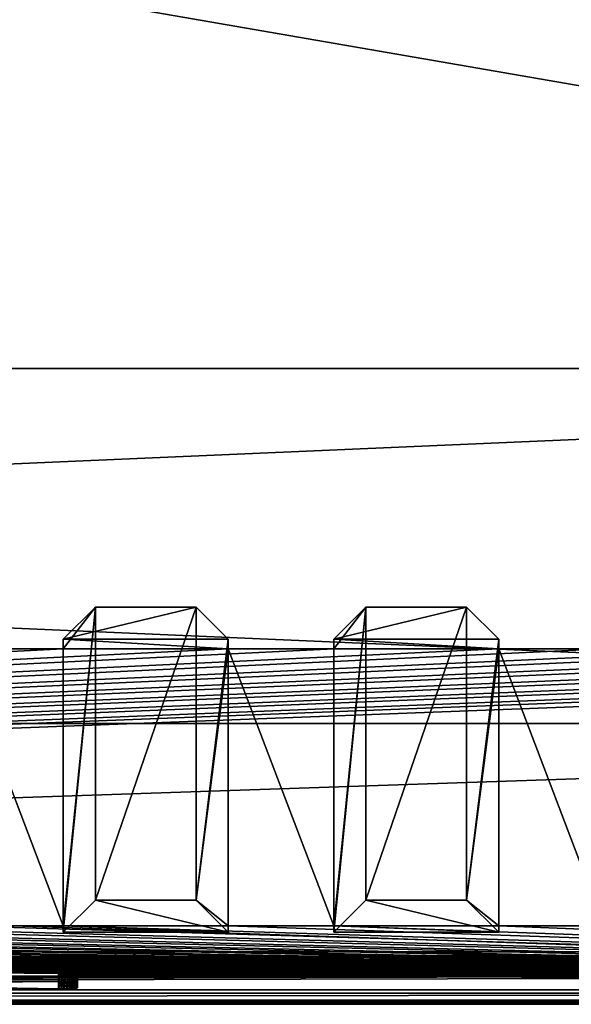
# Model space of a CAD drawing. Header units: inches. Extents: x -29.4 to 29.4, y 0 to 14.
# Tile 32 of 40: x 13.5 to 17.5, y 0 to 7. Entities that reach past the tile are written whole.
import ezdxf

# ---------------------------------------------------------------- set-up
doc = ezdxf.new("R2010")
doc.units = ezdxf.units.IN
doc.header["$LTSCALE"] = 65.185185
doc.header["$MEASUREMENT"] = 0
for name, color, linetype in [('10', 7, 'CONTINUOUS'), ('11', 7, 'CONTINUOUS'), ('113', 7, 'CONTINUOUS'), ('115', 7, 'CONTINUOUS'), ('116', 7, 'CONTINUOUS'), ('117', 7, 'CONTINUOUS'), ('12', 7, 'CONTINUOUS'), ('13', 7, 'CONTINUOUS'), ('133', 7, 'CONTINUOUS'), ('134', 7, 'CONTINUOUS'), ('17', 7, 'CONTINUOUS'), ('173', 7, 'CONTINUOUS'), ('174', 7, 'CONTINUOUS'), ('175', 7, 'CONTINUOUS'), ('176', 7, 'CONTINUOUS'), ('177', 7, 'CONTINUOUS'), ('178', 7, 'CONTINUOUS'), ('18', 7, 'CONTINUOUS'), ('185', 7, 'CONTINUOUS'), ('186', 7, 'CONTINUOUS'), ('187', 7, 'CONTINUOUS'), ('188', 7, 'CONTINUOUS'), ('189', 7, 'CONTINUOUS'), ('19', 7, 'CONTINUOUS'), ('190', 7, 'CONTINUOUS'), ('20', 7, 'CONTINUOUS'), ('21', 7, 'CONTINUOUS'), ('22', 7, 'CONTINUOUS'), ('23', 7, 'CONTINUOUS'), ('3', 7, 'CONTINUOUS'), ('4', 7, 'CONTINUOUS'), ('5', 7, 'CONTINUOUS'), ('6', 7, 'CONTINUOUS'), ('7', 7, 'CONTINUOUS'), ('8', 7, 'CONTINUOUS'), ('9', 7, 'CONTINUOUS')]:
    doc.layers.add(name, color=color, linetype=linetype)

msp = doc.modelspace()

# ---------------------------------------------------------------- linework, layer by layer
at = {"layer": '10', "color": 7, "linetype": 'Continuous'}
for points in [[(-29.226, 0, -0.5), (29.226, 0, -0.5), (-29.226, -0.015, -0.5), (-29.226, 0, -0.5)], [(29.226, 0, -0.5), (-29.226, -0.03, -0.5), (-29.226, -0.015, -0.5), (29.226, 0, -0.5)], [(-29.226, -0.03, -0.5), (29.226, 0, -0.5), (29.226, -0.015, -0.5), (-29.226, -0.03, -0.5)], [(29.226, -0.03, -0.5), (-29.226, -0.03, -0.5), (29.226, -0.015, -0.5), (29.226, -0.03, -0.5)]]:
    msp.add_3dface(points, dxfattribs=at)
at = {"layer": '11', "color": 7, "linetype": 'Continuous'}
for points in [[(29.1635, 1.97, -0.03), (29.1635, 0, -0.03), (-29.1635, 0, -0.03), (29.1635, 1.97, -0.03)], [(29.1635, 1.97, -0.03), (-29.1635, 0, -0.03), (-29.1635, 1.97, -0.03), (29.1635, 1.97, -0.03)]]:
    msp.add_3dface(points, dxfattribs=at)
at = {"layer": '113', "color": 7, "linetype": 'Continuous'}
for points in [[(13.8155, 0.0805, 20.1874), (8.1845, 0.0805, 20.1874), (13.8155, 0.132, 19.2048), (13.8155, 0.0805, 20.1874)], [(13.8155, 0.132, 19.2048), (8.1845, 0.0805, 20.1874), (8.1845, 0.132, 19.2048), (13.8155, 0.132, 19.2048)], [(13.837, 0.0806, 20.1857), (13.8155, 0.0805, 20.1874), (13.837, 0.132, 19.2065), (13.837, 0.0806, 20.1857)], [(13.837, 0.132, 19.2065), (13.8155, 0.0805, 20.1874), (13.8155, 0.132, 19.2048), (13.837, 0.132, 19.2065)], [(13.858, 0.1317, 19.2115), (13.837, 0.0806, 20.1857), (13.837, 0.132, 19.2065), (13.858, 0.1317, 19.2115)], [(13.858, 0.0809, 20.1807), (13.837, 0.0806, 20.1857), (13.858, 0.1317, 19.2115), (13.858, 0.0809, 20.1807)], [(13.8779, 0.1313, 19.2197), (13.858, 0.0809, 20.1807), (13.858, 0.1317, 19.2115), (13.8779, 0.1313, 19.2197)], [(13.8779, 0.0813, 20.1725), (13.858, 0.0809, 20.1807), (13.8779, 0.1313, 19.2197), (13.8779, 0.0813, 20.1725)], [(13.8963, 0.1307, 19.231), (13.8779, 0.0813, 20.1725), (13.8779, 0.1313, 19.2197), (13.8963, 0.1307, 19.231)], [(13.8963, 0.0819, 20.1612), (13.8779, 0.0813, 20.1725), (13.8963, 0.1307, 19.231), (13.8963, 0.0819, 20.1612)], [(13.9127, 0.1299, 19.245), (13.8963, 0.0819, 20.1612), (13.8963, 0.1307, 19.231), (13.9127, 0.1299, 19.245)], [(13.9127, 0.0827, 20.1472), (13.8963, 0.0819, 20.1612), (13.9127, 0.1299, 19.245), (13.9127, 0.0827, 20.1472)], [(13.9267, 0.1291, 19.2614), (13.9127, 0.0827, 20.1472), (13.9127, 0.1299, 19.245), (13.9267, 0.1291, 19.2614)], [(13.9267, 0.0835, 20.1308), (13.9127, 0.0827, 20.1472), (13.9267, 0.1291, 19.2614), (13.9267, 0.0835, 20.1308)], [(13.938, 0.1281, 19.2798), (13.9267, 0.0835, 20.1308), (13.9267, 0.1291, 19.2614), (13.938, 0.1281, 19.2798)], [(13.938, 0.0845, 20.1125), (13.9267, 0.0835, 20.1308), (13.938, 0.1281, 19.2798), (13.938, 0.0845, 20.1125)], [(13.9463, 0.1271, 19.2997), (13.938, 0.0845, 20.1125), (13.938, 0.1281, 19.2798), (13.9463, 0.1271, 19.2997)], [(13.9463, 0.0855, 20.0926), (13.938, 0.0845, 20.1125), (13.9463, 0.1271, 19.2997), (13.9463, 0.0855, 20.0926)], [(13.9513, 0.126, 19.3206), (13.9463, 0.0855, 20.0926), (13.9463, 0.1271, 19.2997), (13.9513, 0.126, 19.3206)], [(13.9513, 0.0866, 20.0716), (13.9463, 0.0855, 20.0926), (13.9513, 0.126, 19.3206), (13.9513, 0.0866, 20.0716)], [(13.953, 0.1249, 19.3421), (13.9513, 0.0866, 20.0716), (13.9513, 0.126, 19.3206), (13.953, 0.1249, 19.3421)], [(13.953, 0.0877, 20.0501), (13.9513, 0.0866, 20.0716), (13.953, 0.1249, 19.3421), (13.953, 0.0877, 20.0501)]]:
    msp.add_3dface(points, dxfattribs=at)
at = {"layer": '115', "color": 7, "linetype": 'Continuous'}
for points in [[(8.1845, 0.2219, 19.2095), (13.8155, 0.2219, 19.2095), (8.1845, 0.132, 19.2048), (8.1845, 0.2219, 19.2095)], [(13.8155, 0.2219, 19.2095), (13.8155, 0.132, 19.2048), (8.1845, 0.132, 19.2048), (13.8155, 0.2219, 19.2095)]]:
    msp.add_3dface(points, dxfattribs=at)
at = {"layer": '116', "color": 7, "linetype": 'Continuous'}
for points in [[(13.953, 0.2147, 19.3468), (13.953, 0.1776, 20.0548), (13.953, 0.1249, 19.3421), (13.953, 0.2147, 19.3468)], [(13.953, 0.1776, 20.0548), (13.953, 0.0877, 20.0501), (13.953, 0.1249, 19.3421), (13.953, 0.1776, 20.0548)]]:
    msp.add_3dface(points, dxfattribs=at)
at = {"layer": '117', "color": 7, "linetype": 'Continuous'}
for points in [[(13.8155, 0.1704, 20.1921), (8.1845, 0.1704, 20.1921), (13.8155, 0.0805, 20.1874), (13.8155, 0.1704, 20.1921)], [(8.1845, 0.1704, 20.1921), (8.1845, 0.0805, 20.1874), (13.8155, 0.0805, 20.1874), (8.1845, 0.1704, 20.1921)]]:
    msp.add_3dface(points, dxfattribs=at)
at = {"layer": '12', "color": 7, "linetype": 'Continuous'}
for points in [[(29.1635, 1.97), (29.1635, 1.97, -0.03), (-29.1635, 1.97, -0.03), (29.1635, 1.97)], [(29.1635, 1.97), (-29.1635, 1.97, -0.03), (-29.1635, 1.97), (29.1635, 1.97)]]:
    msp.add_3dface(points, dxfattribs=at)
at = {"layer": '13', "color": 7, "linetype": 'Continuous'}
for points in [[(25.7058, 14), (29.1635, 4.5), (-29.1635, 1.97), (25.7058, 14)], [(-25.7058, 14), (25.7058, 14), (-29.1635, 1.97), (-25.7058, 14)], [(29.1635, 4.5), (29.1635, 1.97), (-29.1635, 1.97), (29.1635, 4.5)]]:
    msp.add_3dface(points, dxfattribs=at)
at = {"layer": '133', "color": 7, "linetype": 'Continuous'}
for points in [[(13.8155, 0.2219, 19.2095), (13.837, 0.2218, 19.2112), (13.8155, 0.132, 19.2048), (13.8155, 0.2219, 19.2095)], [(13.837, 0.2218, 19.2112), (13.837, 0.132, 19.2065), (13.8155, 0.132, 19.2048), (13.837, 0.2218, 19.2112)], [(13.837, 0.2218, 19.2112), (13.858, 0.2216, 19.2162), (13.837, 0.132, 19.2065), (13.837, 0.2218, 19.2112)], [(13.858, 0.2216, 19.2162), (13.858, 0.1317, 19.2115), (13.837, 0.132, 19.2065), (13.858, 0.2216, 19.2162)], [(13.858, 0.2216, 19.2162), (13.8779, 0.2211, 19.2245), (13.858, 0.1317, 19.2115), (13.858, 0.2216, 19.2162)], [(13.8779, 0.2211, 19.2245), (13.8779, 0.1313, 19.2197), (13.858, 0.1317, 19.2115), (13.8779, 0.2211, 19.2245)], [(13.8779, 0.2211, 19.2245), (13.8963, 0.2205, 19.2357), (13.8779, 0.1313, 19.2197), (13.8779, 0.2211, 19.2245)], [(13.8963, 0.2205, 19.2357), (13.8963, 0.1307, 19.231), (13.8779, 0.1313, 19.2197), (13.8963, 0.2205, 19.2357)], [(13.8963, 0.2205, 19.2357), (13.9127, 0.2198, 19.2497), (13.8963, 0.1307, 19.231), (13.8963, 0.2205, 19.2357)], [(13.9127, 0.2198, 19.2497), (13.9127, 0.1299, 19.245), (13.8963, 0.1307, 19.231), (13.9127, 0.2198, 19.2497)], [(13.9127, 0.2198, 19.2497), (13.9267, 0.219, 19.2661), (13.9127, 0.1299, 19.245), (13.9127, 0.2198, 19.2497)], [(13.9267, 0.219, 19.2661), (13.9267, 0.1291, 19.2614), (13.9127, 0.1299, 19.245), (13.9267, 0.219, 19.2661)], [(13.9267, 0.219, 19.2661), (13.938, 0.218, 19.2845), (13.9267, 0.1291, 19.2614), (13.9267, 0.219, 19.2661)], [(13.938, 0.218, 19.2845), (13.938, 0.1281, 19.2798), (13.9267, 0.1291, 19.2614), (13.938, 0.218, 19.2845)], [(13.938, 0.218, 19.2845), (13.9463, 0.217, 19.3044), (13.938, 0.1281, 19.2798), (13.938, 0.218, 19.2845)], [(13.9463, 0.217, 19.3044), (13.9463, 0.1271, 19.2997), (13.938, 0.1281, 19.2798), (13.9463, 0.217, 19.3044)], [(13.9463, 0.217, 19.3044), (13.9513, 0.2159, 19.3253), (13.9463, 0.1271, 19.2997), (13.9463, 0.217, 19.3044)], [(13.9513, 0.2159, 19.3253), (13.9513, 0.126, 19.3206), (13.9463, 0.1271, 19.2997), (13.9513, 0.2159, 19.3253)], [(13.9513, 0.2159, 19.3253), (13.953, 0.2147, 19.3468), (13.9513, 0.126, 19.3206), (13.9513, 0.2159, 19.3253)], [(13.953, 0.2147, 19.3468), (13.953, 0.1249, 19.3421), (13.9513, 0.126, 19.3206), (13.953, 0.2147, 19.3468)]]:
    msp.add_3dface(points, dxfattribs=at)
at = {"layer": '134', "color": 7, "linetype": 'Continuous'}
for points in [[(13.837, 0.1705, 20.1905), (13.8155, 0.1704, 20.1921), (13.837, 0.0806, 20.1857), (13.837, 0.1705, 20.1905)], [(13.8155, 0.1704, 20.1921), (13.8155, 0.0805, 20.1874), (13.837, 0.0806, 20.1857), (13.8155, 0.1704, 20.1921)], [(13.858, 0.1708, 20.1854), (13.837, 0.1705, 20.1905), (13.858, 0.0809, 20.1807), (13.858, 0.1708, 20.1854)], [(13.837, 0.1705, 20.1905), (13.837, 0.0806, 20.1857), (13.858, 0.0809, 20.1807), (13.837, 0.1705, 20.1905)], [(13.8779, 0.1712, 20.1772), (13.858, 0.1708, 20.1854), (13.8779, 0.0813, 20.1725), (13.8779, 0.1712, 20.1772)], [(13.858, 0.1708, 20.1854), (13.858, 0.0809, 20.1807), (13.8779, 0.0813, 20.1725), (13.858, 0.1708, 20.1854)], [(13.8963, 0.1718, 20.1659), (13.8779, 0.1712, 20.1772), (13.8963, 0.0819, 20.1612), (13.8963, 0.1718, 20.1659)], [(13.8779, 0.1712, 20.1772), (13.8779, 0.0813, 20.1725), (13.8963, 0.0819, 20.1612), (13.8779, 0.1712, 20.1772)], [(13.9127, 0.1725, 20.1519), (13.8963, 0.1718, 20.1659), (13.9127, 0.0827, 20.1472), (13.9127, 0.1725, 20.1519)], [(13.8963, 0.1718, 20.1659), (13.8963, 0.0819, 20.1612), (13.9127, 0.0827, 20.1472), (13.8963, 0.1718, 20.1659)], [(13.9267, 0.1734, 20.1355), (13.9127, 0.1725, 20.1519), (13.9267, 0.0835, 20.1308), (13.9267, 0.1734, 20.1355)], [(13.9127, 0.1725, 20.1519), (13.9127, 0.0827, 20.1472), (13.9267, 0.0835, 20.1308), (13.9127, 0.1725, 20.1519)], [(13.938, 0.1744, 20.1172), (13.9267, 0.1734, 20.1355), (13.938, 0.0845, 20.1125), (13.938, 0.1744, 20.1172)], [(13.9267, 0.1734, 20.1355), (13.9267, 0.0835, 20.1308), (13.938, 0.0845, 20.1125), (13.9267, 0.1734, 20.1355)], [(13.9463, 0.1754, 20.0973), (13.938, 0.1744, 20.1172), (13.9463, 0.0855, 20.0926), (13.9463, 0.1754, 20.0973)], [(13.938, 0.1744, 20.1172), (13.938, 0.0845, 20.1125), (13.9463, 0.0855, 20.0926), (13.938, 0.1744, 20.1172)], [(13.9513, 0.1765, 20.0763), (13.9463, 0.1754, 20.0973), (13.9513, 0.0866, 20.0716), (13.9513, 0.1765, 20.0763)], [(13.9463, 0.1754, 20.0973), (13.9463, 0.0855, 20.0926), (13.9513, 0.0866, 20.0716), (13.9463, 0.1754, 20.0973)], [(13.953, 0.1776, 20.0548), (13.9513, 0.1765, 20.0763), (13.953, 0.0877, 20.0501), (13.953, 0.1776, 20.0548)], [(13.9513, 0.1765, 20.0763), (13.9513, 0.0866, 20.0716), (13.953, 0.0877, 20.0501), (13.9513, 0.1765, 20.0763)]]:
    msp.add_3dface(points, dxfattribs=at)
at = {"layer": '17', "color": 7, "linetype": 'Continuous'}
for points in [[(-28.3225, -0.03), (28.3225, -0.03), (-28.3225, 0.073), (-28.3225, -0.03)], [(28.3225, -0.03), (28.3225, 0.073), (-28.3225, 0.073), (28.3225, -0.03)]]:
    msp.add_3dface(points, dxfattribs=at)
at = {"layer": '173', "color": 7, "linetype": 'Continuous'}
for points in [[(14.0798, 0.7112, 0.6954), (13.85, 0.4836, 0.7274), (15.025, 0.4836, 0.7274), (14.0798, 0.7112, 0.6954)], [(14.7952, 0.7112, 0.6954), (14.0798, 0.7112, 0.6954), (15.025, 0.4836, 0.7274), (14.7952, 0.7112, 0.6954)]]:
    msp.add_3dface(points, dxfattribs=at)
at = {"layer": '174', "color": 7, "linetype": 'Continuous'}
for points in [[(15.025, 2.5712, 15.5814), (13.85, 2.5712, 15.5814), (14.7952, 2.7988, 15.5494), (15.025, 2.5712, 15.5814)], [(14.7952, 2.7988, 15.5494), (13.85, 2.5712, 15.5814), (14.0798, 2.7988, 15.5494), (14.7952, 2.7988, 15.5494)]]:
    msp.add_3dface(points, dxfattribs=at)
at = {"layer": '175', "color": 7, "linetype": 'Continuous'}
for points in [[(15.025, 2.5016, 15.0863), (13.85, 2.5016, 15.0863), (13.85, 2.5712, 15.5814), (15.025, 2.5016, 15.0863)], [(15.025, 2.5016, 15.0863), (13.85, 2.5712, 15.5814), (15.025, 2.5712, 15.5814), (15.025, 2.5016, 15.0863)], [(13.85, 0.5294, 1.053), (15.025, 0.5294, 1.053), (15.025, 0.4836, 0.7274), (13.85, 0.5294, 1.053)], [(13.85, 0.4836, 0.7274), (13.85, 0.5294, 1.053), (15.025, 0.4836, 0.7274), (13.85, 0.4836, 0.7274)]]:
    msp.add_3dface(points, dxfattribs=at)
at = {"layer": '176', "color": 7, "linetype": 'Continuous'}
for points in [[(14.7952, 0.7112, 0.6954), (15.025, 2.5712, 15.5814), (14.7952, 2.7988, 15.5494), (14.7952, 0.7112, 0.6954)], [(14.7952, 0.7112, 0.6954), (15.025, 2.5016, 15.0863), (15.025, 2.5712, 15.5814), (14.7952, 0.7112, 0.6954)], [(15.025, 0.5294, 1.053), (15.025, 2.5016, 15.0863), (14.7952, 0.7112, 0.6954), (15.025, 0.5294, 1.053)], [(15.025, 0.5294, 1.053), (14.7952, 0.7112, 0.6954), (15.025, 0.4836, 0.7274), (15.025, 0.5294, 1.053)]]:
    msp.add_3dface(points, dxfattribs=at)
at = {"layer": '177', "color": 7, "linetype": 'Continuous'}
for points in [[(14.0798, 0.7112, 0.6954), (14.7952, 0.7112, 0.6954), (14.7952, 2.7988, 15.5494), (14.0798, 0.7112, 0.6954)], [(14.0798, 0.7112, 0.6954), (14.7952, 2.7988, 15.5494), (14.0798, 2.7988, 15.5494), (14.0798, 0.7112, 0.6954)]]:
    msp.add_3dface(points, dxfattribs=at)
at = {"layer": '178', "color": 7, "linetype": 'Continuous'}
for points in [[(13.85, 2.5016, 15.0863), (13.85, 0.5294, 1.053), (14.0798, 2.7988, 15.5494), (13.85, 2.5016, 15.0863)], [(13.85, 2.5712, 15.5814), (13.85, 2.5016, 15.0863), (14.0798, 2.7988, 15.5494), (13.85, 2.5712, 15.5814)], [(13.85, 0.5294, 1.053), (13.85, 0.4836, 0.7274), (14.0798, 2.7988, 15.5494), (13.85, 0.5294, 1.053)], [(13.85, 0.4836, 0.7274), (14.0798, 0.7112, 0.6954), (14.0798, 2.7988, 15.5494), (13.85, 0.4836, 0.7274)]]:
    msp.add_3dface(points, dxfattribs=at)
at = {"layer": '18', "color": 7, "linetype": 'Continuous'}
for points in [[(28.3225, -0.03, 22.5), (-28.3225, -0.03, 22.5), (28.3225, 0.0495, 22.5), (28.3225, -0.03, 22.5)], [(28.3225, 0.0495, 22.5), (-28.3225, -0.03, 22.5), (-28.3225, 0.0495, 22.5), (28.3225, 0.0495, 22.5)]]:
    msp.add_3dface(points, dxfattribs=at)
at = {"layer": '185', "color": 7, "linetype": 'Continuous'}
for points in [[(16.0048, 0.7112, 0.6954), (15.775, 0.4836, 0.7274), (16.95, 0.4836, 0.7274), (16.0048, 0.7112, 0.6954)], [(16.7202, 0.7112, 0.6954), (16.0048, 0.7112, 0.6954), (16.95, 0.4836, 0.7274), (16.7202, 0.7112, 0.6954)]]:
    msp.add_3dface(points, dxfattribs=at)
at = {"layer": '186', "color": 7, "linetype": 'Continuous'}
for points in [[(16.95, 2.5712, 15.5814), (15.775, 2.5712, 15.5814), (16.7202, 2.7988, 15.5494), (16.95, 2.5712, 15.5814)], [(16.7202, 2.7988, 15.5494), (15.775, 2.5712, 15.5814), (16.0048, 2.7988, 15.5494), (16.7202, 2.7988, 15.5494)]]:
    msp.add_3dface(points, dxfattribs=at)
at = {"layer": '187', "color": 7, "linetype": 'Continuous'}
for points in [[(16.95, 2.5016, 15.0863), (15.775, 2.5016, 15.0863), (15.775, 2.5712, 15.5814), (16.95, 2.5016, 15.0863)], [(16.95, 2.5016, 15.0863), (15.775, 2.5712, 15.5814), (16.95, 2.5712, 15.5814), (16.95, 2.5016, 15.0863)], [(15.775, 0.5294, 1.053), (16.95, 0.5294, 1.053), (16.95, 0.4836, 0.7274), (15.775, 0.5294, 1.053)], [(15.775, 0.4836, 0.7274), (15.775, 0.5294, 1.053), (16.95, 0.4836, 0.7274), (15.775, 0.4836, 0.7274)]]:
    msp.add_3dface(points, dxfattribs=at)
at = {"layer": '188', "color": 7, "linetype": 'Continuous'}
for points in [[(16.7202, 0.7112, 0.6954), (16.95, 2.5712, 15.5814), (16.7202, 2.7988, 15.5494), (16.7202, 0.7112, 0.6954)], [(16.7202, 0.7112, 0.6954), (16.95, 2.5016, 15.0863), (16.95, 2.5712, 15.5814), (16.7202, 0.7112, 0.6954)], [(16.95, 0.5294, 1.053), (16.95, 2.5016, 15.0863), (16.7202, 0.7112, 0.6954), (16.95, 0.5294, 1.053)], [(16.95, 0.5294, 1.053), (16.7202, 0.7112, 0.6954), (16.95, 0.4836, 0.7274), (16.95, 0.5294, 1.053)]]:
    msp.add_3dface(points, dxfattribs=at)
at = {"layer": '189', "color": 7, "linetype": 'Continuous'}
for points in [[(16.0048, 0.7112, 0.6954), (16.7202, 0.7112, 0.6954), (16.7202, 2.7988, 15.5494), (16.0048, 0.7112, 0.6954)], [(16.0048, 0.7112, 0.6954), (16.7202, 2.7988, 15.5494), (16.0048, 2.7988, 15.5494), (16.0048, 0.7112, 0.6954)]]:
    msp.add_3dface(points, dxfattribs=at)
at = {"layer": '19', "color": 7, "linetype": 'Continuous'}
for points in [[(28.3225, 0.3431, 16.8975), (-24.9405, 0.2219, 19.2095), (-28.3225, 0.3431, 16.8975), (28.3225, 0.3431, 16.8975)], [(-24.9405, 0.2219, 19.2095), (28.3225, 0.3431, 16.8975), (-19.3095, 0.2219, 19.2095), (-24.9405, 0.2219, 19.2095)], [(-19.3095, 0.2219, 19.2095), (28.3225, 0.3431, 16.8975), (-19.288, 0.2218, 19.2112), (-19.3095, 0.2219, 19.2095)], [(-19.288, 0.2218, 19.2112), (28.3225, 0.3431, 16.8975), (-19.267, 0.2216, 19.2162), (-19.288, 0.2218, 19.2112)], [(-19.267, 0.2216, 19.2162), (28.3225, 0.3431, 16.8975), (-19.2471, 0.2211, 19.2245), (-19.267, 0.2216, 19.2162)], [(-19.2471, 0.2211, 19.2245), (28.3225, 0.3431, 16.8975), (-19.2287, 0.2205, 19.2357), (-19.2471, 0.2211, 19.2245)], [(-19.2287, 0.2205, 19.2357), (28.3225, 0.3431, 16.8975), (-19.2123, 0.2198, 19.2497), (-19.2287, 0.2205, 19.2357)], [(-19.2123, 0.2198, 19.2497), (28.3225, 0.3431, 16.8975), (-19.1983, 0.219, 19.2661), (-19.2123, 0.2198, 19.2497)], [(-19.1983, 0.219, 19.2661), (28.3225, 0.3431, 16.8975), (-19.187, 0.218, 19.2845), (-19.1983, 0.219, 19.2661)], [(-19.187, 0.218, 19.2845), (28.3225, 0.3431, 16.8975), (-19.1787, 0.217, 19.3044), (-19.187, 0.218, 19.2845)], [(-19.1787, 0.217, 19.3044), (28.3225, 0.3431, 16.8975), (-19.1737, 0.2159, 19.3253), (-19.1787, 0.217, 19.3044)], [(-19.1737, 0.2159, 19.3253), (28.3225, 0.3431, 16.8975), (-19.172, 0.2147, 19.3468), (-19.1737, 0.2159, 19.3253)], [(-19.172, 0.2147, 19.3468), (28.3225, 0.3431, 16.8975), (-13.8155, 0.2219, 19.2095), (-19.172, 0.2147, 19.3468)], [(-13.8155, 0.2219, 19.2095), (28.3225, 0.3431, 16.8975), (-8.1845, 0.2219, 19.2095), (-13.8155, 0.2219, 19.2095)], [(-8.1845, 0.2219, 19.2095), (28.3225, 0.3431, 16.8975), (-8.163, 0.2218, 19.2112), (-8.1845, 0.2219, 19.2095)], [(-8.163, 0.2218, 19.2112), (28.3225, 0.3431, 16.8975), (-8.142, 0.2216, 19.2162), (-8.163, 0.2218, 19.2112)], [(-8.142, 0.2216, 19.2162), (28.3225, 0.3431, 16.8975), (-8.1221, 0.2211, 19.2245), (-8.142, 0.2216, 19.2162)], [(-8.1221, 0.2211, 19.2245), (28.3225, 0.3431, 16.8975), (-8.1037, 0.2205, 19.2357), (-8.1221, 0.2211, 19.2245)], [(-8.1037, 0.2205, 19.2357), (28.3225, 0.3431, 16.8975), (-8.0873, 0.2198, 19.2497), (-8.1037, 0.2205, 19.2357)], [(-8.0873, 0.2198, 19.2497), (28.3225, 0.3431, 16.8975), (-8.0733, 0.219, 19.2661), (-8.0873, 0.2198, 19.2497)], [(-8.0733, 0.219, 19.2661), (28.3225, 0.3431, 16.8975), (-8.062, 0.218, 19.2845), (-8.0733, 0.219, 19.2661)], [(-8.062, 0.218, 19.2845), (28.3225, 0.3431, 16.8975), (-8.0537, 0.217, 19.3044), (-8.062, 0.218, 19.2845)], [(28.3225, 0.3431, 16.8975), (-3.4502, 0.232, 19.017), (-8.0537, 0.217, 19.3044), (28.3225, 0.3431, 16.8975)], [(-3.4502, 0.232, 19.017), (28.3225, 0.3431, 16.8975), (-3.405, 0.2322, 19.0143), (-3.4502, 0.232, 19.017)], [(-3.405, 0.2322, 19.0143), (28.3225, 0.3431, 16.8975), (3.405, 0.2322, 19.0143), (-3.405, 0.2322, 19.0143)], [(3.405, 0.2322, 19.0143), (28.3225, 0.3431, 16.8975), (3.4502, 0.232, 19.017), (3.405, 0.2322, 19.0143)], [(3.4502, 0.232, 19.017), (28.3225, 0.3431, 16.8975), (3.4947, 0.2316, 19.0251), (3.4502, 0.232, 19.017)], [(3.4947, 0.2316, 19.0251), (28.3225, 0.3431, 16.8975), (3.538, 0.2309, 19.0386), (3.4947, 0.2316, 19.0251)], [(3.538, 0.2309, 19.0386), (28.3225, 0.3431, 16.8975), (3.5793, 0.2299, 19.0572), (3.538, 0.2309, 19.0386)], [(3.5793, 0.2299, 19.0572), (28.3225, 0.3431, 16.8975), (3.618, 0.2287, 19.0805), (3.5793, 0.2299, 19.0572)], [(3.618, 0.2287, 19.0805), (28.3225, 0.3431, 16.8975), (3.6537, 0.2272, 19.1084), (3.618, 0.2287, 19.0805)], [(3.6537, 0.2272, 19.1084), (28.3225, 0.3431, 16.8975), (3.6857, 0.2255, 19.1404), (3.6537, 0.2272, 19.1084)], [(3.6857, 0.2255, 19.1404), (28.3225, 0.3431, 16.8975), (3.7136, 0.2237, 19.176), (3.6857, 0.2255, 19.1404)], [(3.7136, 0.2237, 19.176), (28.3225, 0.3431, 16.8975), (3.737, 0.2217, 19.2147), (3.7136, 0.2237, 19.176)], [(3.737, 0.2217, 19.2147), (28.3225, 0.3431, 16.8975), (3.7556, 0.2195, 19.2559), (3.737, 0.2217, 19.2147)], [(3.7556, 0.2195, 19.2559), (28.3225, 0.3431, 16.8975), (3.7691, 0.2172, 19.2991), (3.7556, 0.2195, 19.2559)], [(3.7691, 0.2172, 19.2991), (28.3225, 0.3431, 16.8975), (3.7773, 0.2149, 19.3436), (3.7691, 0.2172, 19.2991)], [(3.7773, 0.2149, 19.3436), (28.3225, 0.3431, 16.8975), (3.78, 0.2125, 19.3887), (3.7773, 0.2149, 19.3436)], [(3.78, 0.2125, 19.3887), (28.3225, 0.3431, 16.8975), (8.163, 0.2218, 19.2112), (3.78, 0.2125, 19.3887)], [(8.163, 0.2218, 19.2112), (28.3225, 0.3431, 16.8975), (8.1845, 0.2219, 19.2095), (8.163, 0.2218, 19.2112)], [(8.1845, 0.2219, 19.2095), (28.3225, 0.3431, 16.8975), (13.8155, 0.2219, 19.2095), (8.1845, 0.2219, 19.2095)], [(13.8155, 0.2219, 19.2095), (28.3225, 0.3431, 16.8975), (13.837, 0.2218, 19.2112), (13.8155, 0.2219, 19.2095)], [(13.837, 0.2218, 19.2112), (28.3225, 0.3431, 16.8975), (13.858, 0.2216, 19.2162), (13.837, 0.2218, 19.2112)], [(13.858, 0.2216, 19.2162), (28.3225, 0.3431, 16.8975), (13.8779, 0.2211, 19.2245), (13.858, 0.2216, 19.2162)], [(13.8779, 0.2211, 19.2245), (28.3225, 0.3431, 16.8975), (13.8963, 0.2205, 19.2357), (13.8779, 0.2211, 19.2245)], [(13.8963, 0.2205, 19.2357), (28.3225, 0.3431, 16.8975), (13.9127, 0.2198, 19.2497), (13.8963, 0.2205, 19.2357)], [(13.9127, 0.2198, 19.2497), (28.3225, 0.3431, 16.8975), (13.9267, 0.219, 19.2661), (13.9127, 0.2198, 19.2497)], [(13.9267, 0.219, 19.2661), (28.3225, 0.3431, 16.8975), (13.938, 0.218, 19.2845), (13.9267, 0.219, 19.2661)], [(13.938, 0.218, 19.2845), (28.3225, 0.3431, 16.8975), (13.9463, 0.217, 19.3044), (13.938, 0.218, 19.2845)], [(13.9463, 0.217, 19.3044), (28.3225, 0.3431, 16.8975), (13.9513, 0.2159, 19.3253), (13.9463, 0.217, 19.3044)], [(13.9513, 0.2159, 19.3253), (28.3225, 0.3431, 16.8975), (13.953, 0.2147, 19.3468), (13.9513, 0.2159, 19.3253)], [(13.953, 0.2147, 19.3468), (28.3225, 0.3431, 16.8975), (13.953, 0.1776, 20.0548), (13.953, 0.2147, 19.3468)], [(13.953, 0.1776, 20.0548), (28.3225, 0.3431, 16.8975), (19.267, 0.2216, 19.2162), (13.953, 0.1776, 20.0548)], [(13.837, 0.1705, 20.1905), (13.858, 0.1708, 20.1854), (19.172, 0.2147, 19.3468), (13.837, 0.1705, 20.1905)], [(19.172, 0.1776, 20.0548), (13.837, 0.1705, 20.1905), (19.172, 0.2147, 19.3468), (19.172, 0.1776, 20.0548)], [(13.858, 0.1708, 20.1854), (13.8779, 0.1712, 20.1772), (19.172, 0.2147, 19.3468), (13.858, 0.1708, 20.1854)], [(13.8779, 0.1712, 20.1772), (13.8963, 0.1718, 20.1659), (19.172, 0.2147, 19.3468), (13.8779, 0.1712, 20.1772)], [(13.8963, 0.1718, 20.1659), (13.9127, 0.1725, 20.1519), (19.172, 0.2147, 19.3468), (13.8963, 0.1718, 20.1659)], [(13.9127, 0.1725, 20.1519), (13.9267, 0.1734, 20.1355), (19.172, 0.2147, 19.3468), (13.9127, 0.1725, 20.1519)], [(13.9267, 0.1734, 20.1355), (13.938, 0.1744, 20.1172), (19.172, 0.2147, 19.3468), (13.9267, 0.1734, 20.1355)], [(13.938, 0.1744, 20.1172), (13.9463, 0.1754, 20.0973), (19.172, 0.2147, 19.3468), (13.938, 0.1744, 20.1172)], [(13.9463, 0.1754, 20.0973), (13.9513, 0.1765, 20.0763), (19.172, 0.2147, 19.3468), (13.9463, 0.1754, 20.0973)], [(13.9513, 0.1765, 20.0763), (13.953, 0.1776, 20.0548), (19.172, 0.2147, 19.3468), (13.9513, 0.1765, 20.0763)], [(19.2471, 0.2211, 19.2245), (13.953, 0.1776, 20.0548), (19.267, 0.2216, 19.2162), (19.2471, 0.2211, 19.2245)], [(19.2287, 0.2205, 19.2357), (13.953, 0.1776, 20.0548), (19.2471, 0.2211, 19.2245), (19.2287, 0.2205, 19.2357)], [(19.2123, 0.2198, 19.2497), (13.953, 0.1776, 20.0548), (19.2287, 0.2205, 19.2357), (19.2123, 0.2198, 19.2497)], [(19.1983, 0.219, 19.2661), (13.953, 0.1776, 20.0548), (19.2123, 0.2198, 19.2497), (19.1983, 0.219, 19.2661)], [(19.187, 0.218, 19.2845), (13.953, 0.1776, 20.0548), (19.1983, 0.219, 19.2661), (19.187, 0.218, 19.2845)], [(19.1787, 0.217, 19.3044), (13.953, 0.1776, 20.0548), (19.187, 0.218, 19.2845), (19.1787, 0.217, 19.3044)], [(19.1737, 0.2159, 19.3253), (13.953, 0.1776, 20.0548), (19.1787, 0.217, 19.3044), (19.1737, 0.2159, 19.3253)], [(19.172, 0.2147, 19.3468), (13.953, 0.1776, 20.0548), (19.1737, 0.2159, 19.3253), (19.172, 0.2147, 19.3468)], [(-28.3225, 0.0495, 22.5), (13.8155, 0.1704, 20.1921), (19.172, 0.1776, 20.0548), (-28.3225, 0.0495, 22.5)], [(-28.3225, 0.0495, 22.5), (19.172, 0.1776, 20.0548), (19.1737, 0.1765, 20.0763), (-28.3225, 0.0495, 22.5)], [(19.1787, 0.1754, 20.0973), (-28.3225, 0.0495, 22.5), (19.1737, 0.1765, 20.0763), (19.1787, 0.1754, 20.0973)], [(19.187, 0.1744, 20.1172), (-28.3225, 0.0495, 22.5), (19.1787, 0.1754, 20.0973), (19.187, 0.1744, 20.1172)], [(19.1983, 0.1734, 20.1355), (-28.3225, 0.0495, 22.5), (19.187, 0.1744, 20.1172), (19.1983, 0.1734, 20.1355)], [(19.2123, 0.1725, 20.1519), (-28.3225, 0.0495, 22.5), (19.1983, 0.1734, 20.1355), (19.2123, 0.1725, 20.1519)], [(19.2287, 0.1718, 20.1659), (-28.3225, 0.0495, 22.5), (19.2123, 0.1725, 20.1519), (19.2287, 0.1718, 20.1659)], [(19.2471, 0.1712, 20.1772), (-28.3225, 0.0495, 22.5), (19.2287, 0.1718, 20.1659), (19.2471, 0.1712, 20.1772)], [(19.267, 0.1708, 20.1854), (-28.3225, 0.0495, 22.5), (19.2471, 0.1712, 20.1772), (19.267, 0.1708, 20.1854)], [(19.288, 0.1705, 20.1905), (-28.3225, 0.0495, 22.5), (19.267, 0.1708, 20.1854), (19.288, 0.1705, 20.1905)], [(19.3095, 0.1704, 20.1921), (-28.3225, 0.0495, 22.5), (19.288, 0.1705, 20.1905), (19.3095, 0.1704, 20.1921)], [(28.3225, 0.0495, 22.5), (-28.3225, 0.0495, 22.5), (24.9405, 0.1704, 20.1921), (28.3225, 0.0495, 22.5)], [(13.8155, 0.1704, 20.1921), (-28.3225, 0.0495, 22.5), (8.1845, 0.1704, 20.1921), (13.8155, 0.1704, 20.1921)], [(24.9405, 0.1704, 20.1921), (-28.3225, 0.0495, 22.5), (19.3095, 0.1704, 20.1921), (24.9405, 0.1704, 20.1921)], [(13.8155, 0.1704, 20.1921), (13.837, 0.1705, 20.1905), (19.172, 0.1776, 20.0548), (13.8155, 0.1704, 20.1921)]]:
    msp.add_3dface(points, dxfattribs=at)
at = {"layer": '190', "color": 7, "linetype": 'Continuous'}
for points in [[(15.775, 2.5016, 15.0863), (15.775, 0.5294, 1.053), (16.0048, 2.7988, 15.5494), (15.775, 2.5016, 15.0863)], [(15.775, 2.5712, 15.5814), (15.775, 2.5016, 15.0863), (16.0048, 2.7988, 15.5494), (15.775, 2.5712, 15.5814)], [(15.775, 0.5294, 1.053), (15.775, 0.4836, 0.7274), (16.0048, 2.7988, 15.5494), (15.775, 0.5294, 1.053)], [(15.775, 0.4836, 0.7274), (16.0048, 0.7112, 0.6954), (16.0048, 2.7988, 15.5494), (15.775, 0.4836, 0.7274)]]:
    msp.add_3dface(points, dxfattribs=at)
at = {"layer": '20', "color": 7, "linetype": 'Continuous'}
for points in [[(28.3225, 2.5016, 15.0863), (28.3225, 0.3431, 16.8975), (-28.3225, 0.3431, 16.8975), (28.3225, 2.5016, 15.0863)], [(28.3225, 2.5016, 15.0863), (-28.3225, 0.3431, 16.8975), (27.325, 2.5016, 15.0863), (28.3225, 2.5016, 15.0863)], [(27.325, 2.5016, 15.0863), (-28.3225, 0.3431, 16.8975), (26.575, 2.5016, 15.0863), (27.325, 2.5016, 15.0863)], [(26.575, 2.5016, 15.0863), (-28.3225, 0.3431, 16.8975), (25.4, 2.5016, 15.0863), (26.575, 2.5016, 15.0863)], [(25.4, 2.5016, 15.0863), (-28.3225, 0.3431, 16.8975), (24.65, 2.5016, 15.0863), (25.4, 2.5016, 15.0863)], [(24.65, 2.5016, 15.0863), (-28.3225, 0.3431, 16.8975), (23.475, 2.5016, 15.0863), (24.65, 2.5016, 15.0863)], [(23.475, 2.5016, 15.0863), (-28.3225, 0.3431, 16.8975), (22.725, 2.5016, 15.0863), (23.475, 2.5016, 15.0863)], [(22.725, 2.5016, 15.0863), (-28.3225, 0.3431, 16.8975), (21.55, 2.5016, 15.0863), (22.725, 2.5016, 15.0863)], [(21.55, 2.5016, 15.0863), (-28.3225, 0.3431, 16.8975), (20.8, 2.5016, 15.0863), (21.55, 2.5016, 15.0863)], [(20.8, 2.5016, 15.0863), (-28.3225, 0.3431, 16.8975), (19.625, 2.5016, 15.0863), (20.8, 2.5016, 15.0863)], [(19.625, 2.5016, 15.0863), (-28.3225, 0.3431, 16.8975), (18.875, 2.5016, 15.0863), (19.625, 2.5016, 15.0863)], [(18.875, 2.5016, 15.0863), (-28.3225, 0.3431, 16.8975), (17.7, 2.5016, 15.0863), (18.875, 2.5016, 15.0863)], [(17.7, 2.5016, 15.0863), (-28.3225, 0.3431, 16.8975), (16.95, 2.5016, 15.0863), (17.7, 2.5016, 15.0863)], [(16.95, 2.5016, 15.0863), (-28.3225, 0.3431, 16.8975), (15.775, 2.5016, 15.0863), (16.95, 2.5016, 15.0863)], [(15.775, 2.5016, 15.0863), (-28.3225, 0.3431, 16.8975), (15.025, 2.5016, 15.0863), (15.775, 2.5016, 15.0863)], [(15.025, 2.5016, 15.0863), (-28.3225, 0.3431, 16.8975), (13.85, 2.5016, 15.0863), (15.025, 2.5016, 15.0863)], [(13.85, 2.5016, 15.0863), (-28.3225, 0.3431, 16.8975), (13.1, 2.5016, 15.0863), (13.85, 2.5016, 15.0863)]]:
    msp.add_3dface(points, dxfattribs=at)
at = {"layer": '21', "color": 7, "linetype": 'Continuous'}
for points in [[(13.85, 2.5016, 15.0863), (13.1, 2.5016, 15.0863), (13.85, 0.5294, 1.053), (13.85, 2.5016, 15.0863)], [(13.85, 0.5294, 1.053), (13.1, 2.5016, 15.0863), (13.1, 0.5294, 1.053), (13.85, 0.5294, 1.053)], [(15.775, 2.5016, 15.0863), (15.025, 2.5016, 15.0863), (15.775, 0.5294, 1.053), (15.775, 2.5016, 15.0863)], [(15.775, 0.5294, 1.053), (15.025, 2.5016, 15.0863), (15.025, 0.5294, 1.053), (15.775, 0.5294, 1.053)], [(17.7, 2.5016, 15.0863), (16.95, 2.5016, 15.0863), (17.7, 0.5294, 1.053), (17.7, 2.5016, 15.0863)], [(17.7, 0.5294, 1.053), (16.95, 2.5016, 15.0863), (16.95, 0.5294, 1.053), (17.7, 0.5294, 1.053)]]:
    msp.add_3dface(points, dxfattribs=at)
at = {"layer": '22', "color": 7, "linetype": 'Continuous'}
for points in [[(28.3225, 0.073, 1.053), (-27.325, 0.5294, 1.053), (-28.3225, 0.5294, 1.053), (28.3225, 0.073, 1.053)], [(-28.3225, 0.073, 1.053), (28.3225, 0.073, 1.053), (-28.3225, 0.5294, 1.053), (-28.3225, 0.073, 1.053)], [(28.3225, 0.073, 1.053), (-26.575, 0.5294, 1.053), (-27.325, 0.5294, 1.053), (28.3225, 0.073, 1.053)], [(-26.575, 0.5294, 1.053), (28.3225, 0.073, 1.053), (-25.4, 0.5294, 1.053), (-26.575, 0.5294, 1.053)], [(28.3225, 0.073, 1.053), (-24.65, 0.5294, 1.053), (-25.4, 0.5294, 1.053), (28.3225, 0.073, 1.053)], [(-24.65, 0.5294, 1.053), (28.3225, 0.073, 1.053), (-23.475, 0.5294, 1.053), (-24.65, 0.5294, 1.053)], [(28.3225, 0.073, 1.053), (-22.725, 0.5294, 1.053), (-23.475, 0.5294, 1.053), (28.3225, 0.073, 1.053)], [(-22.725, 0.5294, 1.053), (28.3225, 0.073, 1.053), (-21.55, 0.5294, 1.053), (-22.725, 0.5294, 1.053)], [(28.3225, 0.073, 1.053), (-20.8, 0.5294, 1.053), (-21.55, 0.5294, 1.053), (28.3225, 0.073, 1.053)], [(-20.8, 0.5294, 1.053), (28.3225, 0.073, 1.053), (-19.625, 0.5294, 1.053), (-20.8, 0.5294, 1.053)], [(28.3225, 0.073, 1.053), (-18.875, 0.5294, 1.053), (-19.625, 0.5294, 1.053), (28.3225, 0.073, 1.053)], [(-18.875, 0.5294, 1.053), (28.3225, 0.073, 1.053), (-17.7, 0.5294, 1.053), (-18.875, 0.5294, 1.053)], [(28.3225, 0.073, 1.053), (-16.95, 0.5294, 1.053), (-17.7, 0.5294, 1.053), (28.3225, 0.073, 1.053)], [(-16.95, 0.5294, 1.053), (28.3225, 0.073, 1.053), (-15.775, 0.5294, 1.053), (-16.95, 0.5294, 1.053)], [(28.3225, 0.073, 1.053), (-15.025, 0.5294, 1.053), (-15.775, 0.5294, 1.053), (28.3225, 0.073, 1.053)], [(-15.025, 0.5294, 1.053), (28.3225, 0.073, 1.053), (-13.85, 0.5294, 1.053), (-15.025, 0.5294, 1.053)], [(28.3225, 0.073, 1.053), (-13.1, 0.5294, 1.053), (-13.85, 0.5294, 1.053), (28.3225, 0.073, 1.053)], [(-13.1, 0.5294, 1.053), (28.3225, 0.073, 1.053), (-11.925, 0.5294, 1.053), (-13.1, 0.5294, 1.053)], [(28.3225, 0.073, 1.053), (-11.175, 0.5294, 1.053), (-11.925, 0.5294, 1.053), (28.3225, 0.073, 1.053)], [(-11.175, 0.5294, 1.053), (28.3225, 0.073, 1.053), (-10, 0.5294, 1.053), (-11.175, 0.5294, 1.053)], [(28.3225, 0.073, 1.053), (-9.25, 0.5294, 1.053), (-10, 0.5294, 1.053), (28.3225, 0.073, 1.053)], [(-9.25, 0.5294, 1.053), (28.3225, 0.073, 1.053), (-8.075, 0.5294, 1.053), (-9.25, 0.5294, 1.053)], [(28.3225, 0.073, 1.053), (-7.325, 0.5294, 1.053), (-8.075, 0.5294, 1.053), (28.3225, 0.073, 1.053)], [(-7.325, 0.5294, 1.053), (28.3225, 0.073, 1.053), (-6.15, 0.5294, 1.053), (-7.325, 0.5294, 1.053)], [(28.3225, 0.073, 1.053), (-5.4, 0.5294, 1.053), (-6.15, 0.5294, 1.053), (28.3225, 0.073, 1.053)], [(-5.4, 0.5294, 1.053), (28.3225, 0.073, 1.053), (-4.225, 0.5294, 1.053), (-5.4, 0.5294, 1.053)], [(28.3225, 0.073, 1.053), (-3.475, 0.5294, 1.053), (-4.225, 0.5294, 1.053), (28.3225, 0.073, 1.053)], [(-3.475, 0.5294, 1.053), (28.3225, 0.073, 1.053), (-2.3, 0.5294, 1.053), (-3.475, 0.5294, 1.053)], [(28.3225, 0.073, 1.053), (-1.55, 0.5294, 1.053), (-2.3, 0.5294, 1.053), (28.3225, 0.073, 1.053)], [(-1.55, 0.5294, 1.053), (28.3225, 0.073, 1.053), (-0.375, 0.5294, 1.053), (-1.55, 0.5294, 1.053)], [(-0.375, 0.5294, 1.053), (28.3225, 0.073, 1.053), (0.375, 0.5294, 1.053), (-0.375, 0.5294, 1.053)], [(28.3225, 0.073, 1.053), (1.55, 0.5294, 1.053), (0.375, 0.5294, 1.053), (28.3225, 0.073, 1.053)], [(28.3225, 0.073, 1.053), (2.3, 0.5294, 1.053), (1.55, 0.5294, 1.053), (28.3225, 0.073, 1.053)], [(2.3, 0.5294, 1.053), (28.3225, 0.073, 1.053), (3.475, 0.5294, 1.053), (2.3, 0.5294, 1.053)], [(28.3225, 0.073, 1.053), (4.225, 0.5294, 1.053), (3.475, 0.5294, 1.053), (28.3225, 0.073, 1.053)], [(4.225, 0.5294, 1.053), (28.3225, 0.073, 1.053), (5.4, 0.5294, 1.053), (4.225, 0.5294, 1.053)], [(28.3225, 0.073, 1.053), (6.15, 0.5294, 1.053), (5.4, 0.5294, 1.053), (28.3225, 0.073, 1.053)], [(6.15, 0.5294, 1.053), (28.3225, 0.073, 1.053), (7.325, 0.5294, 1.053), (6.15, 0.5294, 1.053)], [(28.3225, 0.073, 1.053), (8.075, 0.5294, 1.053), (7.325, 0.5294, 1.053), (28.3225, 0.073, 1.053)], [(8.075, 0.5294, 1.053), (28.3225, 0.073, 1.053), (9.25, 0.5294, 1.053), (8.075, 0.5294, 1.053)], [(28.3225, 0.073, 1.053), (10, 0.5294, 1.053), (9.25, 0.5294, 1.053), (28.3225, 0.073, 1.053)], [(10, 0.5294, 1.053), (28.3225, 0.073, 1.053), (11.175, 0.5294, 1.053), (10, 0.5294, 1.053)], [(28.3225, 0.073, 1.053), (11.925, 0.5294, 1.053), (11.175, 0.5294, 1.053), (28.3225, 0.073, 1.053)], [(11.925, 0.5294, 1.053), (28.3225, 0.073, 1.053), (13.1, 0.5294, 1.053), (11.925, 0.5294, 1.053)], [(28.3225, 0.073, 1.053), (13.85, 0.5294, 1.053), (13.1, 0.5294, 1.053), (28.3225, 0.073, 1.053)], [(13.85, 0.5294, 1.053), (28.3225, 0.073, 1.053), (15.025, 0.5294, 1.053), (13.85, 0.5294, 1.053)], [(28.3225, 0.073, 1.053), (15.775, 0.5294, 1.053), (15.025, 0.5294, 1.053), (28.3225, 0.073, 1.053)], [(15.775, 0.5294, 1.053), (28.3225, 0.073, 1.053), (16.95, 0.5294, 1.053), (15.775, 0.5294, 1.053)], [(28.3225, 0.073, 1.053), (17.7, 0.5294, 1.053), (16.95, 0.5294, 1.053), (28.3225, 0.073, 1.053)]]:
    msp.add_3dface(points, dxfattribs=at)
at = {"layer": '23', "color": 7, "linetype": 'Continuous'}
for points in [[(-28.3225, 0.073), (28.3225, 0.073), (-0.4344, 0.073, 0.315), (-28.3225, 0.073)], [(28.3225, 0.073, 1.053), (-28.3225, 0.073, 1.053), (0.503, 0.073, 0.757), (28.3225, 0.073, 1.053)], [(-0.4344, 0.073, 0.315), (28.3225, 0.073), (-0.4084, 0.073, 0.3168), (-0.4344, 0.073, 0.315)], [(-0.4084, 0.073, 0.3168), (28.3225, 0.073), (-0.103, 0.073, 0.315), (-0.4084, 0.073, 0.3168)], [(-0.103, 0.073, 0.315), (28.3225, 0.073), (-0.0771, 0.073, 0.3172), (-0.103, 0.073, 0.315)], [(-0.0771, 0.073, 0.3172), (28.3225, 0.073), (0.274, 0.073, 0.315), (-0.0771, 0.073, 0.3172)], [(0.274, 0.073, 0.315), (28.3225, 0.073), (0.3, 0.073, 0.3169), (0.274, 0.073, 0.315)], [(0.3, 0.073, 0.3169), (28.3225, 0.073), (0.604, 0.073, 0.315), (0.3, 0.073, 0.3169)], [(28.3225, 0.073), (28.3225, 0.073, 1.053), (0.503, 0.073, 0.757), (28.3225, 0.073)], [(0.604, 0.073, 0.649), (28.3225, 0.073), (0.503, 0.073, 0.757), (0.604, 0.073, 0.649)], [(0.604, 0.073, 0.315), (28.3225, 0.073), (0.604, 0.073, 0.381), (0.604, 0.073, 0.315)], [(0.604, 0.073, 0.381), (28.3225, 0.073), (0.604, 0.073, 0.583), (0.604, 0.073, 0.381)], [(0.604, 0.073, 0.583), (28.3225, 0.073), (0.604, 0.073, 0.649), (0.604, 0.073, 0.583)]]:
    msp.add_3dface(points, dxfattribs=at)
at = {"layer": '3', "color": 7, "linetype": 'Continuous'}
for points in [[(29.1635, 4.5, 22.5), (-25.7058, 14, 13), (-29.1635, 4.5, 22.5), (29.1635, 4.5, 22.5)], [(-25.7058, 14, 13), (29.1635, 4.5, 22.5), (25.7058, 14, 13), (-25.7058, 14, 13)]]:
    msp.add_3dface(points, dxfattribs=at)
at = {"layer": '4', "color": 7, "linetype": 'Continuous'}
for points in [[(29.1635, 1.97, 22.5), (29.1635, 4.5, 22.5), (-29.1635, 4.5, 22.5), (29.1635, 1.97, 22.5)], [(29.1635, 1.97, 22.5), (-29.1635, 4.5, 22.5), (-29.1635, 1.97, 22.5), (29.1635, 1.97, 22.5)]]:
    msp.add_3dface(points, dxfattribs=at)
at = {"layer": '5', "color": 7, "linetype": 'Continuous'}
for points in [[(29.1635, 1.97, 22.53), (29.1635, 1.97, 22.5), (-29.1635, 1.97, 22.5), (29.1635, 1.97, 22.53)], [(29.1635, 1.97, 22.53), (-29.1635, 1.97, 22.5), (-29.1635, 1.97, 22.53), (29.1635, 1.97, 22.53)]]:
    msp.add_3dface(points, dxfattribs=at)
at = {"layer": '6', "color": 7, "linetype": 'Continuous'}
for points in [[(29.1635, 0, 22.53), (29.1635, 1.97, 22.53), (-29.1635, 1.97, 22.53), (29.1635, 0, 22.53)], [(29.1635, 0, 22.53), (-29.1635, 1.97, 22.53), (-29.1635, 0, 22.53), (29.1635, 0, 22.53)]]:
    msp.add_3dface(points, dxfattribs=at)
at = {"layer": '7', "color": 7, "linetype": 'Continuous'}
for points in [[(-29.1635, 0, -0.03), (29.1635, 0, -0.03), (-29.226, 0, -0.5), (-29.1635, 0, -0.03)], [(-29.226, 0, -0.5), (29.1635, 0, -0.03), (29.226, 0, -0.5), (-29.226, 0, -0.5)], [(-29.1635, 0, 22.53), (-29.226, 0, 23), (29.226, 0, 23), (-29.1635, 0, 22.53)], [(29.1635, 0, 22.53), (-29.1635, 0, 22.53), (29.226, 0, 23), (29.1635, 0, 22.53)]]:
    msp.add_3dface(points, dxfattribs=at)
at = {"layer": '8', "color": 7, "linetype": 'Continuous'}
for points in [[(29.226, 0, 23), (-29.226, 0, 23), (29.226, -0.015, 23), (29.226, 0, 23)], [(-29.226, 0, 23), (-29.226, -0.015, 23), (29.226, -0.03, 23), (-29.226, 0, 23)], [(29.226, -0.015, 23), (-29.226, 0, 23), (29.226, -0.03, 23), (29.226, -0.015, 23)], [(-29.226, -0.015, 23), (-29.226, -0.03, 23), (29.226, -0.03, 23), (-29.226, -0.015, 23)]]:
    msp.add_3dface(points, dxfattribs=at)
at = {"layer": '9', "color": 7, "linetype": 'Continuous'}
for points in [[(29.226, -0.03, 23), (-29.226, -0.03, 23), (28.3225, -0.03, 22.5), (29.226, -0.03, 23)], [(-29.226, -0.03, 23), (-28.3225, -0.03, 22.5), (28.3225, -0.03, 22.5), (-29.226, -0.03, 23)], [(-29.226, -0.03, -0.5), (29.226, -0.03, -0.5), (-28.3225, -0.03), (-29.226, -0.03, -0.5)], [(-28.3225, -0.03), (29.226, -0.03, -0.5), (28.3225, -0.03), (-28.3225, -0.03)]]:
    msp.add_3dface(points, dxfattribs=at)

doc.saveas('drawing.dxf')
